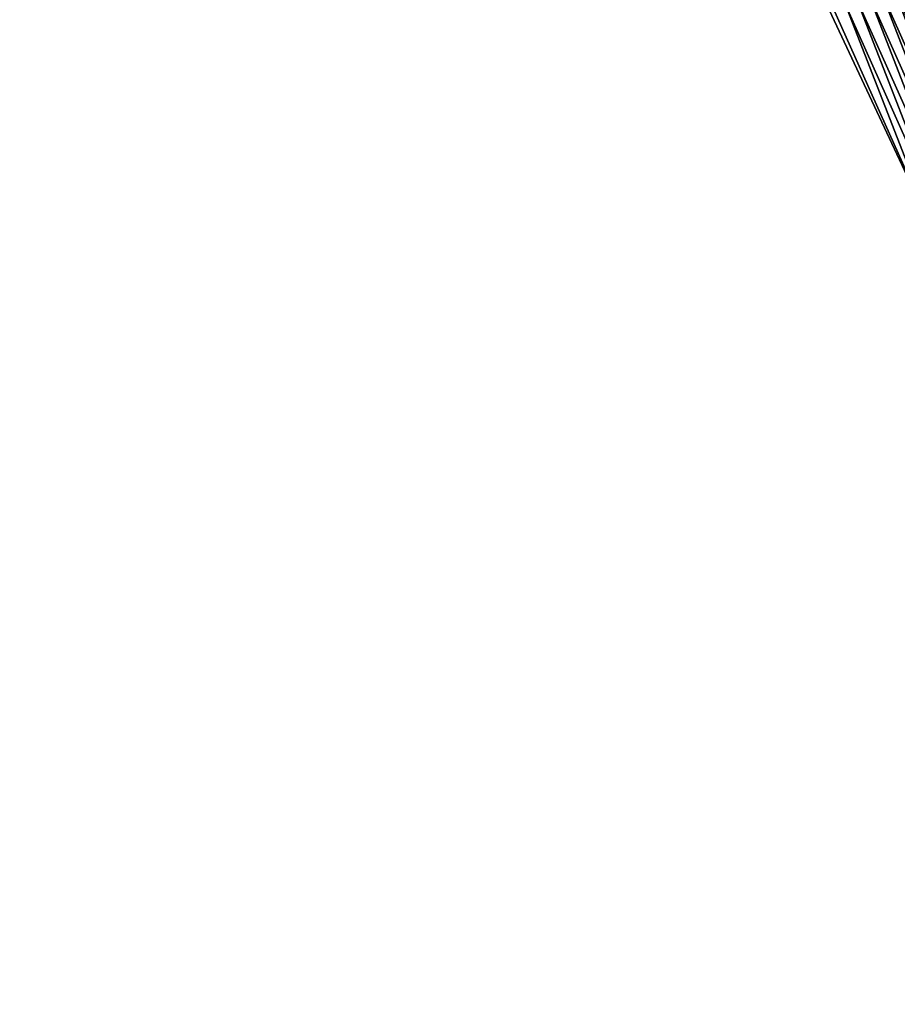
# Model space of a CAD drawing. Header units: feet. Extents: x 2010743 to 2022806, y 818705 to 837694.
# Tile 209 of 256: x 2011902 to 2011971, y 825898 to 825976. Entities that reach past the tile are written whole.
import ezdxf

# ---------------------------------------------------------------- set-up
doc = ezdxf.new("R2010")
doc.units = ezdxf.units.FT
doc.header["$MEASUREMENT"] = 0
doc.layers.add('I-77-MM17-21_NB-Surface-Border', color=7, linetype='Continuous')
doc.layers.add('I-77-MM17-21_NB-Surface-TIN', color=7, linetype='Continuous')

msp = doc.modelspace()

# ---------------------------------------------------------------- linework, layer by layer
at = {"layer": 'I-77-MM17-21_NB-Surface-Border', "color": 3, "linetype": 'Continuous', "lineweight": -3}
msp.add_polyline3d([(2012074.071, 825761.443, 324.254), (2012065.296, 825779.559, 324.054), (2012054.131, 825796.363, 323.991), (2012048.4, 825815.82, 323.63), (2012038.516, 825833.25, 323.524), (2012027.602, 825850.507, 323.451), (2012018.838, 825868.486, 323.235), (2012010.324, 825886.582, 323), (2012000.581, 825904.103, 322.808), (2011991.691, 825922.414, 322.585), (2011982.965, 825940.418, 322.321), (2011974.424, 825958.507, 322.092), (2011965.921, 825976.612, 321.891), (2011957.568, 825995.133, 321.658), (2011949.614, 826013.482, 321.417), (2011941.785, 826031.885, 321.167), (2011934.128, 826050.361, 320.926), (2011926.309, 826068.956, 320.665), (2011918.478, 826087.357, 320.426), (2011910.329, 826105.626, 320.214), (2011902.267, 826123.932, 320)], dxfattribs=at)
at = {"layer": 'I-77-MM17-21_NB-Surface-TIN', "color": 128, "linetype": 'Continuous', "lineweight": -3}
for points in [[(2011978.037, 825960.119, 321.966), (2011970.794, 825978.786, 321.669), (2011969.881, 825978.379, 321.735)], [(2011978.95, 825960.526, 321.909), (2011970.821, 825978.798, 321.666), (2011970.794, 825978.786, 321.669)], [(2011978.037, 825960.119, 321.966), (2011978.95, 825960.526, 321.909), (2011970.794, 825978.786, 321.669)], [(2011978.98, 825960.539, 321.907), (2011971.708, 825979.193, 321.63), (2011970.821, 825978.798, 321.666)], [(2011978.95, 825960.526, 321.909), (2011978.98, 825960.539, 321.907), (2011970.821, 825978.798, 321.666)], [(2011976.211, 825959.304, 322.03), (2011968.968, 825977.971, 321.766), (2011968.054, 825977.564, 321.805)], [(2011977.124, 825959.711, 321.995), (2011969.881, 825978.379, 321.735), (2011968.968, 825977.971, 321.766)], [(2011976.211, 825959.304, 322.03), (2011977.124, 825959.711, 321.995), (2011968.968, 825977.971, 321.766)], [(2011977.124, 825959.711, 321.995), (2011978.037, 825960.119, 321.966), (2011969.881, 825978.379, 321.735)], [(2011974.424, 825958.507, 322.092), (2011967.141, 825977.156, 321.843), (2011966.228, 825976.749, 321.88)], [(2011975.297, 825958.896, 322.062), (2011968.054, 825977.564, 321.805), (2011967.141, 825977.156, 321.843)], [(2011974.424, 825958.507, 322.092), (2011975.297, 825958.896, 322.062), (2011967.141, 825977.156, 321.843)], [(2011975.297, 825958.896, 322.062), (2011976.211, 825959.304, 322.03), (2011968.054, 825977.564, 321.805)], [(2011974.424, 825958.507, 322.092), (2011966.228, 825976.749, 321.88), (2011965.921, 825976.612, 321.891)]]:
    msp.add_3dface(points, dxfattribs=at)

doc.saveas('drawing.dxf')
